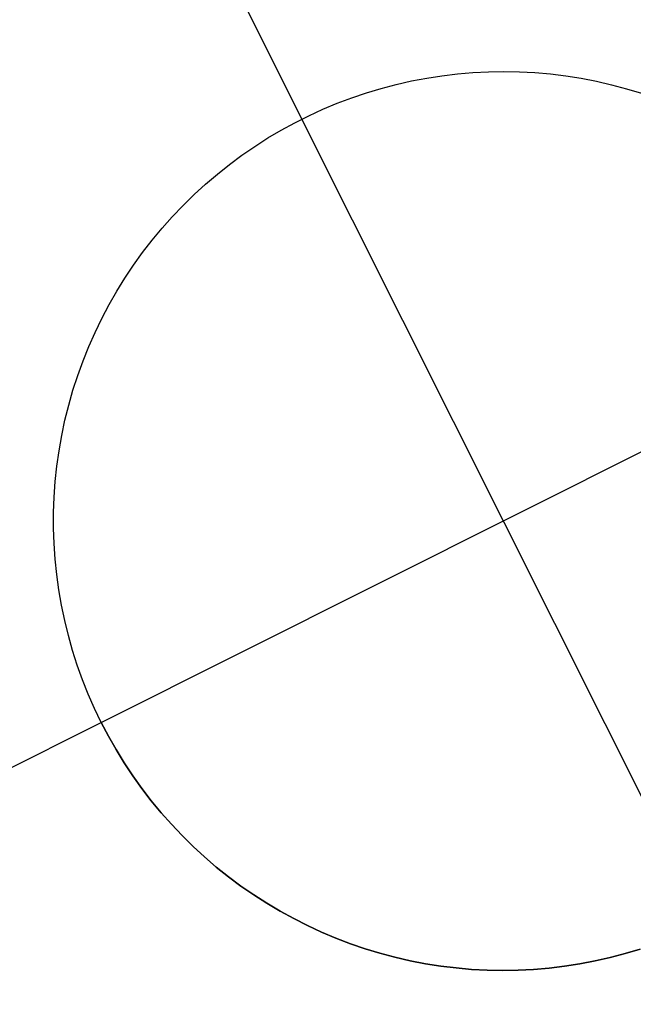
# Model space of a CAD drawing. Header units: millimetres. Extents: x 6038 to 7358, y -8545 to -7225.
# Tile 108 of 256: x 6632.36 to 6634.06, y -7818.44 to -7815.7. Entities that reach past the tile are written whole.
import ezdxf

# ---------------------------------------------------------------- set-up
doc = ezdxf.new("R2010")
doc.units = ezdxf.units.MM
doc.layers.add('color', color=7, linetype='Continuous')

msp = doc.modelspace()

# ---------------------------------------------------------------- linework, layer by layer
at = {"layer": 'color', "color": 254, "true_color": 0xcad1ee}
for p, q in [((6632.3556, -7814.409, -7.3), (6633.1397, -7815.9735, -7.3)), ((6633.4445, -7815.8674, -7.3), (6633.4869, -7815.8593, -7.3)), ((6633.4445, -7815.8674, -1.3), (6633.4869, -7815.8593, -1.3)), ((6633.4445, -7815.8674, -7.3), (6633.4869, -7815.8593, -7.3)), ((6633.4445, -7815.8674, -4.3), (6633.4869, -7815.8593, -4.3)), ((6633.4445, -7815.8674, -1.3), (6633.4869, -7815.8593, -1.3)), ((6633.4869, -7815.8593, -7.3), (6633.5295, -7815.8527, -7.3)), ((6633.4869, -7815.8593, -1.3), (6633.5295, -7815.8527, -1.3)), ((6633.4869, -7815.8593, -7.3), (6633.5295, -7815.8527, -7.3)), ((6633.4869, -7815.8593, -4.3), (6633.5295, -7815.8527, -4.3)), ((6633.4869, -7815.8593, -1.3), (6633.5295, -7815.8527, -1.3)), ((6633.5295, -7815.8527, -7.3), (6633.5724, -7815.8476, -7.3)), ((6633.5295, -7815.8527, -1.3), (6633.5724, -7815.8476, -1.3)), ((6633.5295, -7815.8527, -7.3), (6633.5724, -7815.8476, -7.3)), ((6633.5295, -7815.8527, -4.3), (6633.5724, -7815.8476, -4.3)), ((6633.5295, -7815.8527, -1.3), (6633.5724, -7815.8476, -1.3)), ((6633.5724, -7815.8476, -7.3), (6633.6154, -7815.8439, -7.3)), ((6633.5724, -7815.8476, -1.3), (6633.6154, -7815.8439, -1.3)), ((6633.5724, -7815.8476, -7.3), (6633.6154, -7815.8439, -7.3)), ((6633.5724, -7815.8476, -4.3), (6633.6154, -7815.8439, -4.3)), ((6633.5724, -7815.8476, -1.3), (6633.6154, -7815.8439, -1.3)), ((6633.6154, -7815.8439, -7.3), (6633.6585, -7815.8417, -7.3)), ((6633.6154, -7815.8439, -1.3), (6633.6585, -7815.8417, -1.3)), ((6633.6154, -7815.8439, -7.3), (6633.6585, -7815.8417, -7.3)), ((6633.6154, -7815.8439, -4.3), (6633.6585, -7815.8417, -4.3)), ((6633.6154, -7815.8439, -1.3), (6633.6585, -7815.8417, -1.3)), ((6633.6585, -7815.8417, -7.3), (6633.7016, -7815.8411, -7.3)), ((6633.6585, -7815.8417, -1.3), (6633.7016, -7815.8411, -1.3)), ((6633.6585, -7815.8417, -7.3), (6633.7016, -7815.8411, -7.3)), ((6633.6585, -7815.8417, -4.3), (6633.7016, -7815.8411, -4.3)), ((6633.6585, -7815.8417, -1.3), (6633.7016, -7815.8411, -1.3)), ((6633.7016, -7815.8411, -7.3), (6633.7448, -7815.8419, -7.3)), ((6633.7016, -7815.8411, -1.3), (6633.7448, -7815.8419, -1.3)), ((6633.7016, -7815.8411, -7.3), (6633.7448, -7815.8419, -7.3)), ((6633.7016, -7815.8411, -4.3), (6633.7448, -7815.8419, -4.3)), ((6633.7016, -7815.8411, -1.3), (6633.7448, -7815.8419, -1.3)), ((6633.7448, -7815.8419, -7.3), (6633.7878, -7815.8442, -7.3)), ((6633.7448, -7815.8419, -1.3), (6633.7878, -7815.8442, -1.3)), ((6633.7448, -7815.8419, -7.3), (6633.7878, -7815.8442, -7.3)), ((6633.7448, -7815.8419, -4.3), (6633.7878, -7815.8442, -4.3)), ((6633.7448, -7815.8419, -1.3), (6633.7878, -7815.8442, -1.3)), ((6633.7878, -7815.8442, -7.3), (6633.8308, -7815.848, -7.3)), ((6633.7878, -7815.8442, -1.3), (6633.8308, -7815.848, -1.3)), ((6633.7878, -7815.8442, -7.3), (6633.8308, -7815.848, -7.3)), ((6633.7878, -7815.8442, -4.3), (6633.8308, -7815.848, -4.3)), ((6633.7878, -7815.8442, -1.3), (6633.8308, -7815.848, -1.3)), ((6633.8308, -7815.848, -7.3), (6633.8737, -7815.8532, -7.3)), ((6633.8308, -7815.848, -1.3), (6633.8737, -7815.8532, -1.3)), ((6633.8308, -7815.848, -7.3), (6633.8737, -7815.8532, -7.3)), ((6633.8308, -7815.848, -4.3), (6633.8737, -7815.8532, -4.3)), ((6633.8308, -7815.848, -1.3), (6633.8737, -7815.8532, -1.3)), ((6633.8737, -7815.8532, -7.3), (6633.9163, -7815.86, -7.3)), ((6633.8737, -7815.8532, -1.3), (6633.9163, -7815.86, -1.3)), ((6633.8737, -7815.8532, -7.3), (6633.9163, -7815.86, -7.3)), ((6633.8737, -7815.8532, -4.3), (6633.9163, -7815.86, -4.3)), ((6633.8737, -7815.8532, -1.3), (6633.9163, -7815.86, -1.3)), ((6633.9163, -7815.86, -7.3), (6633.9586, -7815.8682, -7.3)), ((6633.9163, -7815.86, -1.3), (6633.9586, -7815.8682, -1.3)), ((6633.9163, -7815.86, -7.3), (6633.9586, -7815.8682, -7.3)), ((6633.9163, -7815.86, -4.3), (6633.9586, -7815.8682, -4.3)), ((6633.9163, -7815.86, -1.3), (6633.9586, -7815.8682, -1.3)), ((6633.3194, -7815.9004, -7.3), (6633.3607, -7815.8879, -7.3)), ((6633.3194, -7815.9004, -1.3), (6633.3607, -7815.8879, -1.3)), ((6633.3194, -7815.9004, -7.3), (6633.3607, -7815.8879, -7.3)), ((6633.3194, -7815.9004, -4.3), (6633.3607, -7815.8879, -4.3)), ((6633.3194, -7815.9004, -1.3), (6633.3607, -7815.8879, -1.3)), ((6633.3607, -7815.8879, -7.3), (6633.4024, -7815.8769, -7.3)), ((6633.3607, -7815.8879, -1.3), (6633.4024, -7815.8769, -1.3)), ((6633.3607, -7815.8879, -7.3), (6633.4024, -7815.8769, -7.3)), ((6633.3607, -7815.8879, -4.3), (6633.4024, -7815.8769, -4.3)), ((6633.3607, -7815.8879, -1.3), (6633.4024, -7815.8769, -1.3)), ((6633.4024, -7815.8769, -7.3), (6633.4445, -7815.8674, -7.3)), ((6633.4024, -7815.8769, -1.3), (6633.4445, -7815.8674, -1.3)), ((6633.4024, -7815.8769, -7.3), (6633.4445, -7815.8674, -7.3)), ((6633.4024, -7815.8769, -4.3), (6633.4445, -7815.8674, -4.3)), ((6633.4024, -7815.8769, -1.3), (6633.4445, -7815.8674, -1.3)), ((6633.9586, -7815.8682, -7.3), (6634.0007, -7815.8778, -7.3)), ((6633.9586, -7815.8682, -1.3), (6634.0007, -7815.8778, -1.3)), ((6633.9586, -7815.8682, -7.3), (6634.0007, -7815.8778, -7.3)), ((6633.9586, -7815.8682, -4.3), (6634.0007, -7815.8778, -4.3)), ((6633.9586, -7815.8682, -1.3), (6634.0007, -7815.8778, -1.3)), ((6634.0007, -7815.8778, -7.3), (6634.0424, -7815.8889, -7.3)), ((6634.0007, -7815.8778, -1.3), (6634.0424, -7815.8889, -1.3)), ((6634.0007, -7815.8778, -7.3), (6634.0424, -7815.8889, -7.3)), ((6634.0007, -7815.8778, -4.3), (6634.0424, -7815.8889, -4.3)), ((6634.0007, -7815.8778, -1.3), (6634.0424, -7815.8889, -1.3)), ((6634.0424, -7815.8889, -7.3), (6634.0837, -7815.9015, -7.3)), ((6634.0424, -7815.8889, -1.3), (6634.0837, -7815.9015, -1.3)), ((6634.0424, -7815.8889, -7.3), (6634.0837, -7815.9015, -7.3)), ((6634.0424, -7815.8889, -4.3), (6634.0837, -7815.9015, -4.3)), ((6634.0424, -7815.8889, -1.3), (6634.0837, -7815.9015, -1.3)), ((6633.2381, -7815.9294, -7.3), (6633.2785, -7815.9142, -7.3)), ((6633.2381, -7815.9294, -1.3), (6633.2785, -7815.9142, -1.3)), ((6633.2381, -7815.9294, -7.3), (6633.2785, -7815.9142, -7.3)), ((6633.2381, -7815.9294, -4.3), (6633.2785, -7815.9142, -4.3)), ((6633.2381, -7815.9294, -1.3), (6633.2785, -7815.9142, -1.3)), ((6633.2785, -7815.9142, -7.3), (6633.3194, -7815.9004, -7.3)), ((6633.2785, -7815.9142, -1.3), (6633.3194, -7815.9004, -1.3)), ((6633.2785, -7815.9142, -7.3), (6633.3194, -7815.9004, -7.3)), ((6633.2785, -7815.9142, -4.3), (6633.3194, -7815.9004, -4.3)), ((6633.2785, -7815.9142, -1.3), (6633.3194, -7815.9004, -1.3)), ((6633.1591, -7815.964, -7.3), (6633.1983, -7815.9461, -7.3)), ((6633.1591, -7815.964, -1.3), (6633.1983, -7815.9461, -1.3)), ((6633.1591, -7815.964, -7.3), (6633.1983, -7815.9461, -7.3)), ((6633.1591, -7815.964, -4.3), (6633.1983, -7815.9461, -4.3)), ((6633.1591, -7815.964, -1.3), (6633.1983, -7815.9461, -1.3)), ((6633.1983, -7815.9461, -7.3), (6633.2381, -7815.9294, -7.3)), ((6633.1983, -7815.9461, -1.3), (6633.2381, -7815.9294, -1.3)), ((6633.1983, -7815.9461, -7.3), (6633.2381, -7815.9294, -7.3)), ((6633.1983, -7815.9461, -4.3), (6633.2381, -7815.9294, -4.3)), ((6633.1983, -7815.9461, -1.3), (6633.2381, -7815.9294, -1.3)), ((6633.1205, -7815.9834, -7.3), (6633.1591, -7815.964, -7.3)), ((6633.1205, -7815.9834, -1.3), (6633.1591, -7815.964, -1.3)), ((6633.1205, -7815.9834, -7.3), (6633.1591, -7815.964, -7.3)), ((6633.1205, -7815.9834, -4.3), (6633.1591, -7815.964, -4.3)), ((6633.1205, -7815.9834, -1.3), (6633.1591, -7815.964, -1.3)), ((6633.1397, -7815.9735, -1.3), (6633.1397, -7815.9735, -7.3)), ((6634.2598, -7818.2086, -1.3), (6633.1397, -7815.9735, -1.3)), ((6633.0826, -7816.004, -7.3), (6633.1205, -7815.9834, -7.3)), ((6633.0826, -7816.004, -1.3), (6633.1205, -7815.9834, -1.3)), ((6633.0826, -7816.004, -7.3), (6633.1205, -7815.9834, -7.3)), ((6633.0826, -7816.004, -4.3), (6633.1205, -7815.9834, -4.3)), ((6633.0826, -7816.004, -1.3), (6633.1205, -7815.9834, -1.3)), ((6633.0091, -7816.0492, -7.3), (6633.0455, -7816.026, -7.3)), ((6633.0091, -7816.0492, -1.3), (6633.0455, -7816.026, -1.3)), ((6633.0091, -7816.0492, -7.3), (6633.0455, -7816.026, -7.3)), ((6633.0091, -7816.0492, -4.3), (6633.0455, -7816.026, -4.3)), ((6633.0091, -7816.0492, -1.3), (6633.0455, -7816.026, -1.3)), ((6633.0455, -7816.026, -7.3), (6633.0826, -7816.004, -7.3)), ((6633.0455, -7816.026, -1.3), (6633.0826, -7816.004, -1.3)), ((6633.0455, -7816.026, -7.3), (6633.0826, -7816.004, -7.3)), ((6633.0455, -7816.026, -4.3), (6633.0826, -7816.004, -4.3)), ((6633.0455, -7816.026, -1.3), (6633.0826, -7816.004, -1.3)), ((6632.9735, -7816.0737, -7.3), (6633.0091, -7816.0492, -7.3)), ((6632.9735, -7816.0737, -1.3), (6633.0091, -7816.0492, -1.3)), ((6632.9735, -7816.0737, -7.3), (6633.0091, -7816.0492, -7.3)), ((6632.9735, -7816.0737, -4.3), (6633.0091, -7816.0492, -4.3)), ((6632.9735, -7816.0737, -1.3), (6633.0091, -7816.0492, -1.3)), ((6632.9388, -7816.0993, -7.3), (6632.9735, -7816.0737, -7.3)), ((6632.9388, -7816.0993, -1.3), (6632.9735, -7816.0737, -1.3)), ((6632.9388, -7816.0993, -7.3), (6632.9735, -7816.0737, -7.3)), ((6632.9388, -7816.0993, -4.3), (6632.9735, -7816.0737, -4.3)), ((6632.9388, -7816.0993, -1.3), (6632.9735, -7816.0737, -1.3)), ((6632.9051, -7816.1262, -7.3), (6632.9388, -7816.0993, -7.3)), ((6632.9051, -7816.1262, -1.3), (6632.9388, -7816.0993, -1.3)), ((6632.9051, -7816.1262, -7.3), (6632.9388, -7816.0993, -7.3)), ((6632.9051, -7816.1262, -4.3), (6632.9388, -7816.0993, -4.3)), ((6632.9051, -7816.1262, -1.3), (6632.9388, -7816.0993, -1.3)), ((6632.8722, -7816.1542, -7.3), (6632.9051, -7816.1262, -7.3)), ((6632.8722, -7816.1542, -1.3), (6632.9051, -7816.1262, -1.3)), ((6632.8722, -7816.1542, -7.3), (6632.9051, -7816.1262, -7.3)), ((6632.8722, -7816.1542, -4.3), (6632.9051, -7816.1262, -4.3)), ((6632.8722, -7816.1542, -1.3), (6632.9051, -7816.1262, -1.3)), ((6632.8404, -7816.1833, -7.3), (6632.8722, -7816.1542, -7.3)), ((6632.8404, -7816.1833, -1.3), (6632.8722, -7816.1542, -1.3)), ((6632.8404, -7816.1833, -7.3), (6632.8722, -7816.1542, -7.3)), ((6632.8404, -7816.1833, -4.3), (6632.8722, -7816.1542, -4.3)), ((6632.8404, -7816.1833, -1.3), (6632.8722, -7816.1542, -1.3)), ((6632.8096, -7816.2135, -7.3), (6632.8404, -7816.1833, -7.3)), ((6632.8096, -7816.2135, -1.3), (6632.8404, -7816.1833, -1.3)), ((6632.8096, -7816.2135, -7.3), (6632.8404, -7816.1833, -7.3)), ((6632.8096, -7816.2135, -4.3), (6632.8404, -7816.1833, -4.3)), ((6632.8096, -7816.2135, -1.3), (6632.8404, -7816.1833, -1.3)), ((6632.7798, -7816.2448, -7.3), (6632.8096, -7816.2135, -7.3)), ((6632.7798, -7816.2448, -1.3), (6632.8096, -7816.2135, -1.3)), ((6632.7798, -7816.2448, -7.3), (6632.8096, -7816.2135, -7.3)), ((6632.7798, -7816.2448, -4.3), (6632.8096, -7816.2135, -4.3)), ((6632.7798, -7816.2448, -1.3), (6632.8096, -7816.2135, -1.3)), ((6632.7512, -7816.277, -7.3), (6632.7798, -7816.2448, -7.3)), ((6632.7512, -7816.277, -1.3), (6632.7798, -7816.2448, -1.3)), ((6632.7512, -7816.277, -7.3), (6632.7798, -7816.2448, -7.3)), ((6632.7512, -7816.277, -4.3), (6632.7798, -7816.2448, -4.3)), ((6632.7512, -7816.277, -1.3), (6632.7798, -7816.2448, -1.3)), ((6632.7236, -7816.3103, -7.3), (6632.7512, -7816.277, -7.3)), ((6632.7236, -7816.3103, -1.3), (6632.7512, -7816.277, -1.3)), ((6632.7236, -7816.3103, -7.3), (6632.7512, -7816.277, -7.3)), ((6632.7236, -7816.3103, -4.3), (6632.7512, -7816.277, -4.3)), ((6632.7236, -7816.3103, -1.3), (6632.7512, -7816.277, -1.3)), ((6632.6973, -7816.3444, -7.3), (6632.7236, -7816.3103, -7.3)), ((6632.6973, -7816.3444, -1.3), (6632.7236, -7816.3103, -1.3)), ((6632.6973, -7816.3444, -7.3), (6632.7236, -7816.3103, -7.3)), ((6632.6973, -7816.3444, -4.3), (6632.7236, -7816.3103, -4.3)), ((6632.6973, -7816.3444, -1.3), (6632.7236, -7816.3103, -1.3)), ((6632.6721, -7816.3795, -7.3), (6632.6973, -7816.3444, -7.3)), ((6632.6721, -7816.3795, -1.3), (6632.6973, -7816.3444, -1.3)), ((6632.6721, -7816.3795, -7.3), (6632.6973, -7816.3444, -7.3)), ((6632.6721, -7816.3795, -4.3), (6632.6973, -7816.3444, -4.3)), ((6632.6721, -7816.3795, -1.3), (6632.6973, -7816.3444, -1.3)), ((6632.6481, -7816.4154, -7.3), (6632.6721, -7816.3795, -7.3)), ((6632.6481, -7816.4154, -1.3), (6632.6721, -7816.3795, -1.3)), ((6632.6481, -7816.4154, -7.3), (6632.6721, -7816.3795, -7.3)), ((6632.6481, -7816.4154, -4.3), (6632.6721, -7816.3795, -4.3)), ((6632.6481, -7816.4154, -1.3), (6632.6721, -7816.3795, -1.3)), ((6632.6254, -7816.4521, -7.3), (6632.6481, -7816.4154, -7.3)), ((6632.6254, -7816.4521, -1.3), (6632.6481, -7816.4154, -1.3)), ((6632.6254, -7816.4521, -7.3), (6632.6481, -7816.4154, -7.3)), ((6632.6254, -7816.4521, -4.3), (6632.6481, -7816.4154, -4.3)), ((6632.6254, -7816.4521, -1.3), (6632.6481, -7816.4154, -1.3)), ((6632.604, -7816.4895, -7.3), (6632.6254, -7816.4521, -7.3)), ((6632.604, -7816.4895, -1.3), (6632.6254, -7816.4521, -1.3)), ((6632.604, -7816.4895, -7.3), (6632.6254, -7816.4521, -7.3)), ((6632.604, -7816.4895, -4.3), (6632.6254, -7816.4521, -4.3)), ((6632.604, -7816.4895, -1.3), (6632.6254, -7816.4521, -1.3)), ((6632.5839, -7816.5277, -7.3), (6632.604, -7816.4895, -7.3)), ((6632.5839, -7816.5277, -1.3), (6632.604, -7816.4895, -1.3)), ((6632.5839, -7816.5277, -7.3), (6632.604, -7816.4895, -7.3)), ((6632.5839, -7816.5277, -4.3), (6632.604, -7816.4895, -4.3)), ((6632.5839, -7816.5277, -1.3), (6632.604, -7816.4895, -1.3)), ((6632.5651, -7816.5665, -7.3), (6632.5839, -7816.5277, -7.3)), ((6632.5651, -7816.5665, -1.3), (6632.5839, -7816.5277, -1.3)), ((6632.5651, -7816.5665, -7.3), (6632.5839, -7816.5277, -7.3)), ((6632.5651, -7816.5665, -4.3), (6632.5839, -7816.5277, -4.3)), ((6632.5651, -7816.5665, -1.3), (6632.5839, -7816.5277, -1.3)), ((6632.5822, -7817.6511, -1.3), (6634.8173, -7816.531, -1.3)), ((6632.5477, -7816.606, -7.3), (6632.5651, -7816.5665, -7.3)), ((6632.5477, -7816.606, -1.3), (6632.5651, -7816.5665, -1.3)), ((6632.5477, -7816.606, -7.3), (6632.5651, -7816.5665, -7.3)), ((6632.5477, -7816.606, -4.3), (6632.5651, -7816.5665, -4.3)), ((6632.5477, -7816.606, -1.3), (6632.5651, -7816.5665, -1.3)), ((6632.5316, -7816.6461, -7.3), (6632.5477, -7816.606, -7.3)), ((6632.5316, -7816.6461, -1.3), (6632.5477, -7816.606, -1.3)), ((6632.5316, -7816.6461, -7.3), (6632.5477, -7816.606, -7.3)), ((6632.5316, -7816.6461, -4.3), (6632.5477, -7816.606, -4.3)), ((6632.5316, -7816.6461, -1.3), (6632.5477, -7816.606, -1.3)), ((6632.517, -7816.6867, -7.3), (6632.5316, -7816.6461, -7.3)), ((6632.517, -7816.6867, -1.3), (6632.5316, -7816.6461, -1.3)), ((6632.517, -7816.6867, -7.3), (6632.5316, -7816.6461, -7.3)), ((6632.517, -7816.6867, -4.3), (6632.5316, -7816.6461, -4.3)), ((6632.517, -7816.6867, -1.3), (6632.5316, -7816.6461, -1.3)), ((6632.5037, -7816.7277, -7.3), (6632.517, -7816.6867, -7.3)), ((6632.5037, -7816.7277, -1.3), (6632.517, -7816.6867, -1.3)), ((6632.5037, -7816.7277, -7.3), (6632.517, -7816.6867, -7.3)), ((6632.5037, -7816.7277, -4.3), (6632.517, -7816.6867, -4.3)), ((6632.5037, -7816.7277, -1.3), (6632.517, -7816.6867, -1.3)), ((6632.4919, -7816.7692, -7.3), (6632.5037, -7816.7277, -7.3)), ((6632.4919, -7816.7692, -1.3), (6632.5037, -7816.7277, -1.3)), ((6632.4919, -7816.7692, -7.3), (6632.5037, -7816.7277, -7.3)), ((6632.4919, -7816.7692, -4.3), (6632.5037, -7816.7277, -4.3)), ((6632.4919, -7816.7692, -1.3), (6632.5037, -7816.7277, -1.3)), ((6632.4815, -7816.8111, -7.3), (6632.4919, -7816.7692, -7.3)), ((6632.4815, -7816.8111, -1.3), (6632.4919, -7816.7692, -1.3)), ((6632.4815, -7816.8111, -7.3), (6632.4919, -7816.7692, -7.3)), ((6632.4815, -7816.8111, -4.3), (6632.4919, -7816.7692, -4.3)), ((6632.4815, -7816.8111, -1.3), (6632.4919, -7816.7692, -1.3)), ((6632.4726, -7816.8533, -7.3), (6632.4815, -7816.8111, -7.3)), ((6632.4726, -7816.8533, -1.3), (6632.4815, -7816.8111, -1.3)), ((6632.4726, -7816.8533, -7.3), (6632.4815, -7816.8111, -7.3)), ((6632.4726, -7816.8533, -4.3), (6632.4815, -7816.8111, -4.3)), ((6632.4726, -7816.8533, -1.3), (6632.4815, -7816.8111, -1.3)), ((6632.4651, -7816.8958, -7.3), (6632.4726, -7816.8533, -7.3)), ((6632.4651, -7816.8958, -1.3), (6632.4726, -7816.8533, -1.3)), ((6632.4651, -7816.8958, -7.3), (6632.4726, -7816.8533, -7.3)), ((6632.4651, -7816.8958, -4.3), (6632.4726, -7816.8533, -4.3)), ((6632.4651, -7816.8958, -1.3), (6632.4726, -7816.8533, -1.3)), ((6632.4591, -7816.9386, -7.3), (6632.4651, -7816.8958, -7.3)), ((6632.4591, -7816.9386, -1.3), (6632.4651, -7816.8958, -1.3)), ((6632.4591, -7816.9386, -7.3), (6632.4651, -7816.8958, -7.3)), ((6632.4591, -7816.9386, -4.3), (6632.4651, -7816.8958, -4.3)), ((6632.4591, -7816.9386, -1.3), (6632.4651, -7816.8958, -1.3)), ((6632.4546, -7816.9815, -7.3), (6632.4591, -7816.9386, -7.3)), ((6632.4546, -7816.9815, -1.3), (6632.4591, -7816.9386, -1.3)), ((6632.4546, -7816.9815, -7.3), (6632.4591, -7816.9386, -7.3)), ((6632.4546, -7816.9815, -4.3), (6632.4591, -7816.9386, -4.3)), ((6632.4546, -7816.9815, -1.3), (6632.4591, -7816.9386, -1.3)), ((6632.4515, -7817.0245, -7.3), (6632.4546, -7816.9815, -7.3)), ((6632.4515, -7817.0245, -1.3), (6632.4546, -7816.9815, -1.3)), ((6632.4515, -7817.0245, -7.3), (6632.4546, -7816.9815, -7.3)), ((6632.4515, -7817.0245, -4.3), (6632.4546, -7816.9815, -4.3)), ((6632.4515, -7817.0245, -1.3), (6632.4546, -7816.9815, -1.3)), ((6632.45, -7817.0676, -7.3), (6632.4515, -7817.0245, -7.3)), ((6632.45, -7817.0676, -1.3), (6632.4515, -7817.0245, -1.3)), ((6632.45, -7817.0676, -7.3), (6632.4515, -7817.0245, -7.3)), ((6632.45, -7817.0676, -4.3), (6632.4515, -7817.0245, -4.3)), ((6632.45, -7817.0676, -1.3), (6632.4515, -7817.0245, -1.3)), ((6632.4499, -7817.1108, -7.3), (6632.45, -7817.0676, -7.3)), ((6632.4499, -7817.1108, -1.3), (6632.45, -7817.0676, -1.3)), ((6632.4499, -7817.1108, -7.3), (6632.45, -7817.0676, -7.3)), ((6632.4499, -7817.1108, -4.3), (6632.45, -7817.0676, -4.3)), ((6632.4499, -7817.1108, -1.3), (6632.45, -7817.0676, -1.3)), ((6632.4513, -7817.1539, -7.3), (6632.4499, -7817.1108, -7.3)), ((6632.4513, -7817.1539, -1.3), (6632.4499, -7817.1108, -1.3)), ((6632.4513, -7817.1539, -7.3), (6632.4499, -7817.1108, -7.3)), ((6632.4513, -7817.1539, -4.3), (6632.4499, -7817.1108, -4.3)), ((6632.4513, -7817.1539, -1.3), (6632.4499, -7817.1108, -1.3)), ((6632.4543, -7817.197, -7.3), (6632.4513, -7817.1539, -7.3)), ((6632.4543, -7817.197, -1.3), (6632.4513, -7817.1539, -1.3)), ((6632.4543, -7817.197, -7.3), (6632.4513, -7817.1539, -7.3)), ((6632.4543, -7817.197, -4.3), (6632.4513, -7817.1539, -4.3)), ((6632.4543, -7817.197, -1.3), (6632.4513, -7817.1539, -1.3)), ((6632.4587, -7817.2399, -7.3), (6632.4543, -7817.197, -7.3)), ((6632.4587, -7817.2399, -1.3), (6632.4543, -7817.197, -1.3)), ((6632.4587, -7817.2399, -7.3), (6632.4543, -7817.197, -7.3)), ((6632.4587, -7817.2399, -4.3), (6632.4543, -7817.197, -4.3)), ((6632.4587, -7817.2399, -1.3), (6632.4543, -7817.197, -1.3)), ((6632.4645, -7817.2826, -7.3), (6632.4587, -7817.2399, -7.3)), ((6632.4645, -7817.2826, -1.3), (6632.4587, -7817.2399, -1.3)), ((6632.4645, -7817.2826, -7.3), (6632.4587, -7817.2399, -7.3)), ((6632.4645, -7817.2826, -4.3), (6632.4587, -7817.2399, -4.3)), ((6632.4645, -7817.2826, -1.3), (6632.4587, -7817.2399, -1.3)), ((6632.4719, -7817.3252, -7.3), (6632.4645, -7817.2826, -7.3)), ((6632.4719, -7817.3252, -1.3), (6632.4645, -7817.2826, -1.3)), ((6632.4719, -7817.3252, -7.3), (6632.4645, -7817.2826, -7.3)), ((6632.4719, -7817.3252, -4.3), (6632.4645, -7817.2826, -4.3)), ((6632.4719, -7817.3252, -1.3), (6632.4645, -7817.2826, -1.3)), ((6632.4807, -7817.3674, -7.3), (6632.4719, -7817.3252, -7.3)), ((6632.4807, -7817.3674, -1.3), (6632.4719, -7817.3252, -1.3)), ((6632.4807, -7817.3674, -7.3), (6632.4719, -7817.3252, -7.3)), ((6632.4807, -7817.3674, -4.3), (6632.4719, -7817.3252, -4.3)), ((6632.4807, -7817.3674, -1.3), (6632.4719, -7817.3252, -1.3)), ((6632.491, -7817.4093, -7.3), (6632.4807, -7817.3674, -7.3)), ((6632.491, -7817.4093, -1.3), (6632.4807, -7817.3674, -1.3)), ((6632.491, -7817.4093, -7.3), (6632.4807, -7817.3674, -7.3)), ((6632.491, -7817.4093, -4.3), (6632.4807, -7817.3674, -4.3)), ((6632.491, -7817.4093, -1.3), (6632.4807, -7817.3674, -1.3)), ((6632.5027, -7817.4509, -7.3), (6632.491, -7817.4093, -7.3)), ((6632.5027, -7817.4509, -1.3), (6632.491, -7817.4093, -1.3)), ((6632.5027, -7817.4509, -7.3), (6632.491, -7817.4093, -7.3)), ((6632.5027, -7817.4509, -4.3), (6632.491, -7817.4093, -4.3)), ((6632.5027, -7817.4509, -1.3), (6632.491, -7817.4093, -1.3)), ((6632.5158, -7817.492, -7.3), (6632.5027, -7817.4509, -7.3)), ((6632.5158, -7817.492, -1.3), (6632.5027, -7817.4509, -1.3)), ((6632.5158, -7817.492, -7.3), (6632.5027, -7817.4509, -7.3)), ((6632.5158, -7817.492, -4.3), (6632.5027, -7817.4509, -4.3)), ((6632.5158, -7817.492, -1.3), (6632.5027, -7817.4509, -1.3)), ((6632.5303, -7817.5326, -7.3), (6632.5158, -7817.492, -7.3)), ((6632.5303, -7817.5326, -1.3), (6632.5158, -7817.492, -1.3)), ((6632.5303, -7817.5326, -7.3), (6632.5158, -7817.492, -7.3)), ((6632.5303, -7817.5326, -4.3), (6632.5158, -7817.492, -4.3)), ((6632.5303, -7817.5326, -1.3), (6632.5158, -7817.492, -1.3)), ((6632.5463, -7817.5727, -7.3), (6632.5303, -7817.5326, -7.3)), ((6632.5463, -7817.5727, -1.3), (6632.5303, -7817.5326, -1.3)), ((6632.5463, -7817.5727, -7.3), (6632.5303, -7817.5326, -7.3)), ((6632.5463, -7817.5727, -4.3), (6632.5303, -7817.5326, -4.3)), ((6632.5463, -7817.5727, -1.3), (6632.5303, -7817.5326, -1.3)), ((6632.5636, -7817.6122, -7.3), (6632.5463, -7817.5727, -7.3)), ((6632.5636, -7817.6122, -1.3), (6632.5463, -7817.5727, -1.3)), ((6632.5636, -7817.6122, -7.3), (6632.5463, -7817.5727, -7.3)), ((6632.5636, -7817.6122, -4.3), (6632.5463, -7817.5727, -4.3)), ((6632.5636, -7817.6122, -1.3), (6632.5463, -7817.5727, -1.3)), ((6632.5822, -7817.6511, -7.3), (6632.5636, -7817.6122, -7.3)), ((6632.5822, -7817.6511, -1.3), (6632.5636, -7817.6122, -1.3)), ((6632.5822, -7817.6511, -7.3), (6632.5636, -7817.6122, -7.3)), ((6632.5822, -7817.6511, -4.3), (6632.5636, -7817.6122, -4.3)), ((6632.5822, -7817.6511, -1.3), (6632.5636, -7817.6122, -1.3)), ((6631.0177, -7818.4352, -7.3), (6632.5822, -7817.6511, -7.3)), ((6632.6022, -7817.6894, -1.3), (6632.5822, -7817.6511, -1.3)), ((6632.5822, -7817.6511, -7.3), (6632.6022, -7817.6894, -7.3)), ((6632.5822, -7817.6511, -1.3), (6632.5822, -7817.6511, -7.3)), ((6632.6022, -7817.6894, -4.3), (6632.5822, -7817.6511, -4.3)), ((6632.5822, -7817.6511, -7.3), (6632.6022, -7817.6894, -7.3)), ((6632.5822, -7817.6511, -1.3), (6632.5822, -7817.6511, -7.3)), ((6632.6022, -7817.6894, -1.3), (6632.5822, -7817.6511, -1.3)), ((6632.6235, -7817.7269, -1.3), (6632.6022, -7817.6894, -1.3)), ((6632.6022, -7817.6894, -7.3), (6632.6235, -7817.7269, -7.3)), ((6632.6235, -7817.7269, -4.3), (6632.6022, -7817.6894, -4.3)), ((6632.6022, -7817.6894, -7.3), (6632.6235, -7817.7269, -7.3)), ((6632.6235, -7817.7269, -1.3), (6632.6022, -7817.6894, -1.3)), ((6632.6461, -7817.7637, -1.3), (6632.6235, -7817.7269, -1.3)), ((6632.6235, -7817.7269, -7.3), (6632.6461, -7817.7637, -7.3)), ((6632.6461, -7817.7637, -4.3), (6632.6235, -7817.7269, -4.3)), ((6632.6235, -7817.7269, -7.3), (6632.6461, -7817.7637, -7.3)), ((6632.6461, -7817.7637, -1.3), (6632.6235, -7817.7269, -1.3)), ((6632.67, -7817.7996, -1.3), (6632.6461, -7817.7637, -1.3)), ((6632.6461, -7817.7637, -7.3), (6632.67, -7817.7996, -7.3)), ((6632.67, -7817.7996, -4.3), (6632.6461, -7817.7637, -4.3)), ((6632.6461, -7817.7637, -7.3), (6632.67, -7817.7996, -7.3)), ((6632.67, -7817.7996, -1.3), (6632.6461, -7817.7637, -1.3)), ((6632.695, -7817.8347, -1.3), (6632.67, -7817.7996, -1.3)), ((6632.67, -7817.7996, -7.3), (6632.695, -7817.8347, -7.3)), ((6632.695, -7817.8347, -4.3), (6632.67, -7817.7996, -4.3)), ((6632.67, -7817.7996, -7.3), (6632.695, -7817.8347, -7.3)), ((6632.695, -7817.8347, -1.3), (6632.67, -7817.7996, -1.3)), ((6632.7213, -7817.869, -1.3), (6632.695, -7817.8347, -1.3)), ((6632.695, -7817.8347, -7.3), (6632.7213, -7817.869, -7.3)), ((6632.7213, -7817.869, -4.3), (6632.695, -7817.8347, -4.3)), ((6632.695, -7817.8347, -7.3), (6632.7213, -7817.869, -7.3)), ((6632.7213, -7817.869, -1.3), (6632.695, -7817.8347, -1.3)), ((6632.7487, -7817.9023, -1.3), (6632.7213, -7817.869, -1.3)), ((6632.7213, -7817.869, -7.3), (6632.7487, -7817.9023, -7.3)), ((6632.7487, -7817.9023, -4.3), (6632.7213, -7817.869, -4.3)), ((6632.7213, -7817.869, -7.3), (6632.7487, -7817.9023, -7.3)), ((6632.7487, -7817.9023, -1.3), (6632.7213, -7817.869, -1.3)), ((6632.7773, -7817.9346, -1.3), (6632.7487, -7817.9023, -1.3)), ((6632.7487, -7817.9023, -7.3), (6632.7773, -7817.9346, -7.3)), ((6632.7773, -7817.9346, -4.3), (6632.7487, -7817.9023, -4.3)), ((6632.7487, -7817.9023, -7.3), (6632.7773, -7817.9346, -7.3)), ((6632.7773, -7817.9346, -1.3), (6632.7487, -7817.9023, -1.3)), ((6632.807, -7817.966, -1.3), (6632.7773, -7817.9346, -1.3)), ((6632.7773, -7817.9346, -7.3), (6632.807, -7817.966, -7.3)), ((6632.807, -7817.966, -4.3), (6632.7773, -7817.9346, -4.3)), ((6632.7773, -7817.9346, -7.3), (6632.807, -7817.966, -7.3)), ((6632.807, -7817.966, -1.3), (6632.7773, -7817.9346, -1.3)), ((6632.8377, -7817.9963, -1.3), (6632.807, -7817.966, -1.3)), ((6632.807, -7817.966, -7.3), (6632.8377, -7817.9963, -7.3)), ((6632.8377, -7817.9963, -4.3), (6632.807, -7817.966, -4.3)), ((6632.807, -7817.966, -7.3), (6632.8377, -7817.9963, -7.3)), ((6632.8377, -7817.9963, -1.3), (6632.807, -7817.966, -1.3)), ((6632.8695, -7818.0255, -1.3), (6632.8377, -7817.9963, -1.3)), ((6632.8377, -7817.9963, -7.3), (6632.8695, -7818.0255, -7.3)), ((6632.8695, -7818.0255, -4.3), (6632.8377, -7817.9963, -4.3)), ((6632.8377, -7817.9963, -7.3), (6632.8695, -7818.0255, -7.3)), ((6632.8695, -7818.0255, -1.3), (6632.8377, -7817.9963, -1.3)), ((6632.9022, -7818.0536, -1.3), (6632.8695, -7818.0255, -1.3)), ((6632.8695, -7818.0255, -7.3), (6632.9022, -7818.0536, -7.3)), ((6632.9022, -7818.0536, -4.3), (6632.8695, -7818.0255, -4.3)), ((6632.8695, -7818.0255, -7.3), (6632.9022, -7818.0536, -7.3)), ((6632.9022, -7818.0536, -1.3), (6632.8695, -7818.0255, -1.3)), ((6632.9359, -7818.0805, -1.3), (6632.9022, -7818.0536, -1.3)), ((6632.9022, -7818.0536, -7.3), (6632.9359, -7818.0805, -7.3)), ((6632.9359, -7818.0805, -4.3), (6632.9022, -7818.0536, -4.3)), ((6632.9022, -7818.0536, -7.3), (6632.9359, -7818.0805, -7.3)), ((6632.9359, -7818.0805, -1.3), (6632.9022, -7818.0536, -1.3)), ((6632.9705, -7818.1063, -1.3), (6632.9359, -7818.0805, -1.3)), ((6632.9359, -7818.0805, -7.3), (6632.9705, -7818.1063, -7.3)), ((6632.9705, -7818.1063, -4.3), (6632.9359, -7818.0805, -4.3)), ((6632.9359, -7818.0805, -7.3), (6632.9705, -7818.1063, -7.3)), ((6632.9705, -7818.1063, -1.3), (6632.9359, -7818.0805, -1.3)), ((6633.006, -7818.1309, -1.3), (6632.9705, -7818.1063, -1.3)), ((6632.9705, -7818.1063, -7.3), (6633.006, -7818.1309, -7.3)), ((6633.006, -7818.1309, -4.3), (6632.9705, -7818.1063, -4.3)), ((6632.9705, -7818.1063, -7.3), (6633.006, -7818.1309, -7.3)), ((6633.006, -7818.1309, -1.3), (6632.9705, -7818.1063, -1.3)), ((6633.0423, -7818.1542, -1.3), (6633.006, -7818.1309, -1.3)), ((6633.006, -7818.1309, -7.3), (6633.0423, -7818.1542, -7.3)), ((6633.0423, -7818.1542, -4.3), (6633.006, -7818.1309, -4.3)), ((6633.006, -7818.1309, -7.3), (6633.0423, -7818.1542, -7.3)), ((6633.0423, -7818.1542, -1.3), (6633.006, -7818.1309, -1.3)), ((6633.0794, -7818.1763, -1.3), (6633.0423, -7818.1542, -1.3)), ((6633.0423, -7818.1542, -7.3), (6633.0794, -7818.1763, -7.3)), ((6633.0794, -7818.1763, -4.3), (6633.0423, -7818.1542, -4.3)), ((6633.0423, -7818.1542, -7.3), (6633.0794, -7818.1763, -7.3)), ((6633.0794, -7818.1763, -1.3), (6633.0423, -7818.1542, -1.3)), ((6633.1172, -7818.197, -1.3), (6633.0794, -7818.1763, -1.3)), ((6633.0794, -7818.1763, -7.3), (6633.1172, -7818.197, -7.3)), ((6633.1172, -7818.197, -4.3), (6633.0794, -7818.1763, -4.3)), ((6633.0794, -7818.1763, -7.3), (6633.1172, -7818.197, -7.3)), ((6633.1172, -7818.197, -1.3), (6633.0794, -7818.1763, -1.3)), ((6633.1557, -7818.2165, -1.3), (6633.1172, -7818.197, -1.3)), ((6633.1172, -7818.197, -7.3), (6633.1557, -7818.2165, -7.3)), ((6633.1557, -7818.2165, -4.3), (6633.1172, -7818.197, -4.3)), ((6633.1172, -7818.197, -7.3), (6633.1557, -7818.2165, -7.3)), ((6633.1557, -7818.2165, -1.3), (6633.1172, -7818.197, -1.3)), ((6633.1949, -7818.2346, -1.3), (6633.1557, -7818.2165, -1.3)), ((6633.1557, -7818.2165, -7.3), (6633.1949, -7818.2346, -7.3)), ((6633.1949, -7818.2346, -4.3), (6633.1557, -7818.2165, -4.3)), ((6633.1557, -7818.2165, -7.3), (6633.1949, -7818.2346, -7.3)), ((6633.1949, -7818.2346, -1.3), (6633.1557, -7818.2165, -1.3)), ((6633.2347, -7818.2513, -1.3), (6633.1949, -7818.2346, -1.3)), ((6633.1949, -7818.2346, -7.3), (6633.2347, -7818.2513, -7.3)), ((6633.2347, -7818.2513, -4.3), (6633.1949, -7818.2346, -4.3)), ((6633.1949, -7818.2346, -7.3), (6633.2347, -7818.2513, -7.3)), ((6633.2347, -7818.2513, -1.3), (6633.1949, -7818.2346, -1.3)), ((6633.275, -7818.2667, -1.3), (6633.2347, -7818.2513, -1.3)), ((6633.2347, -7818.2513, -7.3), (6633.275, -7818.2667, -7.3)), ((6633.275, -7818.2667, -4.3), (6633.2347, -7818.2513, -4.3)), ((6633.2347, -7818.2513, -7.3), (6633.275, -7818.2667, -7.3)), ((6633.275, -7818.2667, -1.3), (6633.2347, -7818.2513, -1.3)), ((6633.3158, -7818.2806, -1.3), (6633.275, -7818.2667, -1.3)), ((6633.275, -7818.2667, -7.3), (6633.3158, -7818.2806, -7.3)), ((6633.3158, -7818.2806, -4.3), (6633.275, -7818.2667, -4.3)), ((6633.275, -7818.2667, -7.3), (6633.3158, -7818.2806, -7.3)), ((6633.3158, -7818.2806, -1.3), (6633.275, -7818.2667, -1.3)), ((6633.3571, -7818.2932, -1.3), (6633.3158, -7818.2806, -1.3)), ((6633.3158, -7818.2806, -7.3), (6633.3571, -7818.2932, -7.3)), ((6633.3571, -7818.2932, -4.3), (6633.3158, -7818.2806, -4.3)), ((6633.3158, -7818.2806, -7.3), (6633.3571, -7818.2932, -7.3)), ((6633.3571, -7818.2932, -1.3), (6633.3158, -7818.2806, -1.3)), ((6633.3988, -7818.3043, -1.3), (6633.3571, -7818.2932, -1.3)), ((6633.3571, -7818.2932, -7.3), (6633.3988, -7818.3043, -7.3)), ((6633.3988, -7818.3043, -4.3), (6633.3571, -7818.2932, -4.3)), ((6633.3571, -7818.2932, -7.3), (6633.3988, -7818.3043, -7.3)), ((6633.3988, -7818.3043, -1.3), (6633.3571, -7818.2932, -1.3)), ((6634.0388, -7818.2942, -1.3), (6633.9971, -7818.3052, -1.3)), ((6633.9971, -7818.3052, -7.3), (6634.0388, -7818.2942, -7.3)), ((6634.0388, -7818.2942, -4.3), (6633.9971, -7818.3052, -4.3)), ((6633.9971, -7818.3052, -7.3), (6634.0388, -7818.2942, -7.3)), ((6634.0388, -7818.2942, -1.3), (6633.9971, -7818.3052, -1.3)), ((6634.0802, -7818.2818, -1.3), (6634.0388, -7818.2942, -1.3)), ((6634.0388, -7818.2942, -7.3), (6634.0802, -7818.2818, -7.3)), ((6634.0802, -7818.2818, -4.3), (6634.0388, -7818.2942, -4.3)), ((6634.0388, -7818.2942, -7.3), (6634.0802, -7818.2818, -7.3)), ((6634.0802, -7818.2818, -1.3), (6634.0388, -7818.2942, -1.3)), ((6633.4409, -7818.314, -1.3), (6633.3988, -7818.3043, -1.3)), ((6633.3988, -7818.3043, -7.3), (6633.4409, -7818.314, -7.3)), ((6633.4409, -7818.314, -4.3), (6633.3988, -7818.3043, -4.3)), ((6633.3988, -7818.3043, -7.3), (6633.4409, -7818.314, -7.3)), ((6633.4409, -7818.314, -1.3), (6633.3988, -7818.3043, -1.3)), ((6633.4832, -7818.3222, -1.3), (6633.4409, -7818.314, -1.3)), ((6633.4409, -7818.314, -7.3), (6633.4832, -7818.3222, -7.3)), ((6633.4832, -7818.3222, -4.3), (6633.4409, -7818.314, -4.3)), ((6633.4409, -7818.314, -7.3), (6633.4832, -7818.3222, -7.3)), ((6633.4832, -7818.3222, -1.3), (6633.4409, -7818.314, -1.3)), ((6633.5259, -7818.3289, -1.3), (6633.4832, -7818.3222, -1.3)), ((6633.4832, -7818.3222, -7.3), (6633.5259, -7818.3289, -7.3)), ((6633.5259, -7818.3289, -4.3), (6633.4832, -7818.3222, -4.3)), ((6633.4832, -7818.3222, -7.3), (6633.5259, -7818.3289, -7.3)), ((6633.5259, -7818.3289, -1.3), (6633.4832, -7818.3222, -1.3)), ((6633.9126, -7818.3228, -1.3), (6633.87, -7818.3294, -1.3)), ((6633.87, -7818.3294, -7.3), (6633.9126, -7818.3228, -7.3)), ((6633.9126, -7818.3228, -4.3), (6633.87, -7818.3294, -4.3)), ((6633.87, -7818.3294, -7.3), (6633.9126, -7818.3228, -7.3)), ((6633.9126, -7818.3228, -1.3), (6633.87, -7818.3294, -1.3)), ((6633.955, -7818.3147, -1.3), (6633.9126, -7818.3228, -1.3)), ((6633.9126, -7818.3228, -7.3), (6633.955, -7818.3147, -7.3)), ((6633.955, -7818.3147, -4.3), (6633.9126, -7818.3228, -4.3)), ((6633.9126, -7818.3228, -7.3), (6633.955, -7818.3147, -7.3)), ((6633.955, -7818.3147, -1.3), (6633.9126, -7818.3228, -1.3)), ((6633.9971, -7818.3052, -1.3), (6633.955, -7818.3147, -1.3)), ((6633.955, -7818.3147, -7.3), (6633.9971, -7818.3052, -7.3)), ((6633.9971, -7818.3052, -4.3), (6633.955, -7818.3147, -4.3)), ((6633.955, -7818.3147, -7.3), (6633.9971, -7818.3052, -7.3)), ((6633.9971, -7818.3052, -1.3), (6633.955, -7818.3147, -1.3)), ((6633.5687, -7818.3342, -1.3), (6633.5259, -7818.3289, -1.3)), ((6633.5259, -7818.3289, -7.3), (6633.5687, -7818.3342, -7.3)), ((6633.5687, -7818.3342, -4.3), (6633.5259, -7818.3289, -4.3)), ((6633.5259, -7818.3289, -7.3), (6633.5687, -7818.3342, -7.3)), ((6633.5687, -7818.3342, -1.3), (6633.5259, -7818.3289, -1.3)), ((6633.6117, -7818.338, -1.3), (6633.5687, -7818.3342, -1.3)), ((6633.5687, -7818.3342, -7.3), (6633.6117, -7818.338, -7.3)), ((6633.6117, -7818.338, -4.3), (6633.5687, -7818.3342, -4.3)), ((6633.5687, -7818.3342, -7.3), (6633.6117, -7818.338, -7.3)), ((6633.6117, -7818.338, -1.3), (6633.5687, -7818.3342, -1.3)), ((6633.6548, -7818.3403, -1.3), (6633.6117, -7818.338, -1.3)), ((6633.6117, -7818.338, -7.3), (6633.6548, -7818.3403, -7.3)), ((6633.6548, -7818.3403, -4.3), (6633.6117, -7818.338, -4.3)), ((6633.6117, -7818.338, -7.3), (6633.6548, -7818.3403, -7.3)), ((6633.6548, -7818.3403, -1.3), (6633.6117, -7818.338, -1.3)), ((6633.6979, -7818.3411, -1.3), (6633.6548, -7818.3403, -1.3)), ((6633.6548, -7818.3403, -7.3), (6633.6979, -7818.3411, -7.3)), ((6633.6979, -7818.3411, -4.3), (6633.6548, -7818.3403, -4.3)), ((6633.6548, -7818.3403, -7.3), (6633.6979, -7818.3411, -7.3)), ((6633.6979, -7818.3411, -1.3), (6633.6548, -7818.3403, -1.3)), ((6633.7411, -7818.3404, -1.3), (6633.6979, -7818.3411, -1.3)), ((6633.6979, -7818.3411, -7.3), (6633.7411, -7818.3404, -7.3)), ((6633.7411, -7818.3404, -4.3), (6633.6979, -7818.3411, -4.3)), ((6633.6979, -7818.3411, -7.3), (6633.7411, -7818.3404, -7.3)), ((6633.7411, -7818.3404, -1.3), (6633.6979, -7818.3411, -1.3)), ((6633.7841, -7818.3382, -1.3), (6633.7411, -7818.3404, -1.3)), ((6633.7411, -7818.3404, -7.3), (6633.7841, -7818.3382, -7.3)), ((6633.7841, -7818.3382, -4.3), (6633.7411, -7818.3404, -4.3)), ((6633.7411, -7818.3404, -7.3), (6633.7841, -7818.3382, -7.3)), ((6633.7841, -7818.3382, -1.3), (6633.7411, -7818.3404, -1.3)), ((6633.8271, -7818.3346, -1.3), (6633.7841, -7818.3382, -1.3)), ((6633.7841, -7818.3382, -7.3), (6633.8271, -7818.3346, -7.3)), ((6633.8271, -7818.3346, -4.3), (6633.7841, -7818.3382, -4.3)), ((6633.7841, -7818.3382, -7.3), (6633.8271, -7818.3346, -7.3)), ((6633.8271, -7818.3346, -1.3), (6633.7841, -7818.3382, -1.3)), ((6633.87, -7818.3294, -1.3), (6633.8271, -7818.3346, -1.3)), ((6633.8271, -7818.3346, -7.3), (6633.87, -7818.3294, -7.3)), ((6633.87, -7818.3294, -4.3), (6633.8271, -7818.3346, -4.3)), ((6633.8271, -7818.3346, -7.3), (6633.87, -7818.3294, -7.3)), ((6633.87, -7818.3294, -1.3), (6633.8271, -7818.3346, -1.3))]:
    msp.add_line(p, q, dxfattribs=at)

doc.saveas('drawing.dxf')
